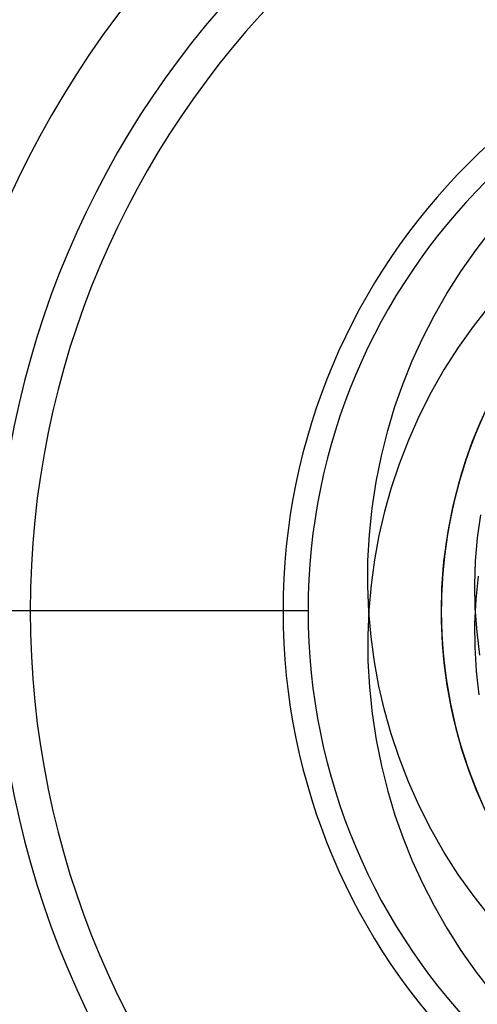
# Model space of a CAD drawing. Header units: millimetres. Extents: x -50 to 1, y 0 to 191.
# Tile 98 of 151: x -46.63 to -45.19, y 156.81 to 159.92. Entities that reach past the tile are written whole.
import ezdxf

# ---------------------------------------------------------------- set-up
doc = ezdxf.new("R2010")
doc.units = ezdxf.units.MM
doc.layers.add('MAIN-1', color=7, linetype='Continuous')
doc.layers.add('MAIN-2', color=7, linetype='Continuous')

msp = doc.modelspace()

# ---------------------------------------------------------------- linework, layer by layer
at = {"layer": 'MAIN-1'}
for radius, start, end in [(3.15, 0, 180), (2.91, 90, 270), (3.15, 180, 0)]:
    msp.add_arc((-43.8, 158.05), radius, start, end, dxfattribs=at)
at = {"layer": 'MAIN-2'}
for p, q in [((-45.189, 159.1924), (-45.137, 159.2593)), ((-45.2372, 159.1237), (-45.189, 159.1924)), ((-45.2815, 159.0537), (-45.2372, 159.1237)), ((-45.3219, 158.9827), (-45.2815, 159.0537)), ((-45.1494, 159.0118), (-45.1988, 158.9493)), ((-45.3585, 158.9115), (-45.3219, 158.9827)), ((-45.1988, 158.9493), (-45.2458, 158.8834)), ((-45.3912, 158.8405), (-45.3585, 158.9115)), ((-45.2458, 158.8834), (-45.29, 158.8143)), ((-45.4202, 158.7693), (-45.3912, 158.8405)), ((-45.29, 158.8143), (-45.3312, 158.7417)), ((-45.4458, 158.6964), (-45.4202, 158.7693)), ((-45.3312, 158.7417), (-45.3691, 158.6666)), ((-45.4686, 158.6203), (-45.4458, 158.6964)), ((-45.1586, 158.685), (-45.188, 158.618)), ((-45.152, 158.6991), (-45.1858, 158.6232)), ((-45.3691, 158.6666), (-45.4032, 158.5903)), ((-45.1681, 158.665), (-45.2045, 158.5766)), ((-45.1743, 158.6508), (-45.201, 158.5856)), ((-45.4885, 158.5404), (-45.4686, 158.6203)), ((-45.1879, 158.6183), (-45.2171, 158.5408)), ((-45.188, 158.618), (-45.214, 158.5501)), ((-45.4032, 158.5903), (-45.4329, 158.5142)), ((-45.201, 158.5856), (-45.2247, 158.5191)), ((-45.214, 158.5501), (-45.2366, 158.481)), ((-45.2045, 158.5766), (-45.2352, 158.4861)), ((-45.5051, 158.4581), (-45.4885, 158.5404)), ((-45.2247, 158.5191), (-45.2452, 158.4514)), ((-45.2171, 158.5408), (-45.2421, 158.4618)), ((-45.4329, 158.5142), (-45.4581, 158.439)), ((-45.2352, 158.4861), (-45.26, 158.3941)), ((-45.5181, 158.3747), (-45.5051, 158.4581)), ((-45.2421, 158.4618), (-45.2627, 158.3811)), ((-45.2366, 158.481), (-45.2558, 158.4108)), ((-45.4581, 158.439), (-45.4791, 158.3641)), ((-45.2452, 158.4514), (-45.2626, 158.3825)), ((-45.26, 158.3941), (-45.2789, 158.3006)), ((-45.2558, 158.4108), (-45.2716, 158.3395)), ((-45.5268, 158.2917), (-45.5181, 158.3747)), ((-45.4791, 158.3641), (-45.4965, 158.2884)), ((-45.2627, 158.3811), (-45.2789, 158.2988)), ((-45.2626, 158.3825), (-45.2766, 158.3126)), ((-45.2716, 158.3395), (-45.284, 158.2673)), ((-45.175, 158.3537), (-45.1853, 158.2807)), ((-45.2789, 158.3006), (-45.2918, 158.206)), ((-45.2789, 158.2988), (-45.2905, 158.2156)), ((-45.2766, 158.3126), (-45.2874, 158.2418)), ((-45.5313, 158.2095), (-45.5268, 158.2917)), ((-45.4965, 158.2884), (-45.5105, 158.2113)), ((-45.284, 158.2673), (-45.2929, 158.1945)), ((-45.1853, 158.2807), (-45.1917, 158.2074)), ((-45.2874, 158.2418), (-45.2948, 158.1705)), ((-45.5318, 158.128), (-45.5313, 158.2095)), ((-45.5105, 158.2113), (-45.5212, 158.1326)), ((-45.2918, 158.206), (-45.2988, 158.1108)), ((-45.2905, 158.2156), (-45.2975, 158.1318)), ((-45.1917, 158.2074), (-45.1941, 158.1335)), ((-45.2929, 158.1945), (-45.2982, 158.1214)), ((-45.2948, 158.1705), (-45.2988, 158.0989)), ((-45.1825, 158.1599), (-45.1901, 158.0856)), ((-45.5284, 158.0473), (-45.5318, 158.128)), ((-45.5212, 158.1326), (-45.5284, 158.0527)), ((-45.2982, 158.1214), (-45.2998, 158.0482)), ((-45.2975, 158.1318), (-45.2997, 158.0479)), ((-45.1941, 158.1335), (-45.1926, 158.0588)), ((-45.2988, 158.1108), (-45.2996, 158.0155)), ((-45.2988, 158.0989), (-45.2995, 158.0272)), ((-45.1901, 158.0856), (-45.1937, 158.0104)), ((-45.7208, 158.05), (-46.95, 158.05)), ((-45.7208, 158.05), (-46.71, 158.05)), ((-45.5284, 158.0527), (-45.5318, 157.972)), ((-45.1926, 158.0588), (-45.1872, 157.9841)), ((-45.5212, 157.9674), (-45.5284, 158.0473)), ((-45.2999, 158.0446), (-45.2996, 158.02)), ((-45.2998, 158.0482), (-45.2979, 157.9749)), ((-45.2997, 158.0437), (-45.2972, 157.9639)), ((-45.2996, 158.02), (-45.2989, 157.9954)), ((-45.2995, 158.0272), (-45.2967, 157.9559)), ((-45.2996, 158.0155), (-45.2944, 157.9205)), ((-45.2989, 157.9954), (-45.2978, 157.9707)), ((-45.1937, 158.0104), (-45.1934, 157.9349)), ((-45.5318, 157.972), (-45.5313, 157.8905)), ((-45.5105, 157.8887), (-45.5212, 157.9674)), ((-45.2979, 157.9749), (-45.2923, 157.9015)), ((-45.2978, 157.9707), (-45.2963, 157.9461)), ((-45.2972, 157.9639), (-45.2905, 157.8844)), ((-45.2967, 157.9559), (-45.2907, 157.8852)), ((-45.1872, 157.9841), (-45.1782, 157.9104)), ((-45.2963, 157.9461), (-45.2944, 157.9214)), ((-45.1934, 157.9349), (-45.1891, 157.8595)), ((-45.2944, 157.9214), (-45.2921, 157.8968)), ((-45.2944, 157.9205), (-45.2832, 157.8259)), ((-45.2923, 157.9015), (-45.2832, 157.8283)), ((-45.5313, 157.8905), (-45.5268, 157.8083)), ((-45.4965, 157.8116), (-45.5105, 157.8887)), ((-45.2907, 157.8852), (-45.2814, 157.8153)), ((-45.2905, 157.8844), (-45.2795, 157.8053)), ((-45.1891, 157.8595), (-45.1808, 157.7845)), ((-45.5268, 157.8083), (-45.5181, 157.7253)), ((-45.4791, 157.7359), (-45.4965, 157.8116)), ((-45.2832, 157.8283), (-45.2705, 157.7556)), ((-45.2832, 157.8259), (-45.2659, 157.732)), ((-45.2814, 157.8153), (-45.2688, 157.7463)), ((-45.2795, 157.8053), (-45.2645, 157.7271)), ((-45.2705, 157.7556), (-45.2543, 157.6838)), ((-45.2696, 157.7503), (-45.2593, 157.7038)), ((-45.2688, 157.7463), (-45.2531, 157.6783)), ((-45.5181, 157.7253), (-45.5051, 157.642)), ((-45.4581, 157.661), (-45.4791, 157.7359)), ((-45.2659, 157.732), (-45.2427, 157.6393)), ((-45.2645, 157.7271), (-45.2455, 157.6503)), ((-45.2593, 157.7038), (-45.2475, 157.6576)), ((-45.2543, 157.6838), (-45.2348, 157.6131)), ((-45.2531, 157.6783), (-45.2344, 157.6113)), ((-45.4329, 157.5858), (-45.4581, 157.661)), ((-45.2475, 157.6576), (-45.2343, 157.6119)), ((-45.2455, 157.6503), (-45.2225, 157.5748)), ((-45.5051, 157.642), (-45.4885, 157.5596)), ((-45.2427, 157.6393), (-45.2136, 157.5482)), ((-45.2348, 157.6131), (-45.2118, 157.5437)), ((-45.4032, 157.5097), (-45.4329, 157.5858)), ((-45.2344, 157.6113), (-45.2125, 157.5453)), ((-45.2343, 157.6119), (-45.2197, 157.5667)), ((-45.4885, 157.5596), (-45.4686, 157.4797)), ((-45.2225, 157.5748), (-45.1956, 157.5009)), ((-45.2197, 157.5667), (-45.2037, 157.522)), ((-45.2136, 157.5482), (-45.1787, 157.4591)), ((-45.2125, 157.5453), (-45.1875, 157.4803)), ((-45.2118, 157.5437), (-45.1854, 157.4754)), ((-45.2037, 157.522), (-45.1862, 157.4778)), ((-45.3691, 157.4334), (-45.4032, 157.5097)), ((-45.1956, 157.5009), (-45.1648, 157.4283)), ((-45.4686, 157.4797), (-45.4458, 157.4036)), ((-45.1875, 157.4803), (-45.1594, 157.4164)), ((-45.3312, 157.3582), (-45.3691, 157.4334)), ((-45.4458, 157.4036), (-45.4202, 157.3307)), ((-45.29, 157.2857), (-45.3312, 157.3582)), ((-45.4202, 157.3307), (-45.3912, 157.2595)), ((-45.2458, 157.2166), (-45.29, 157.2857)), ((-45.3912, 157.2595), (-45.3585, 157.1885)), ((-45.1988, 157.1507), (-45.2458, 157.2166)), ((-45.3585, 157.1885), (-45.3219, 157.1173)), ((-45.1494, 157.0882), (-45.1988, 157.1507)), ((-45.3219, 157.1173), (-45.2815, 157.0463)), ((-45.2815, 157.0463), (-45.2372, 156.9763)), ((-45.2372, 156.9763), (-45.189, 156.9076)), ((-45.189, 156.9076), (-45.137, 156.8407))]:
    msp.add_line(p, q, dxfattribs=at)
for radius, start, end in [(3.15, 0, 180), (2.8, 90, 270), (2, 90, 270), (1.9208, 0, 180), (3.15, 180, 0), (1.9208, 180, 0)]:
    msp.add_arc((-43.8, 158.05), radius, start, end, dxfattribs=at)

doc.saveas('drawing.dxf')
